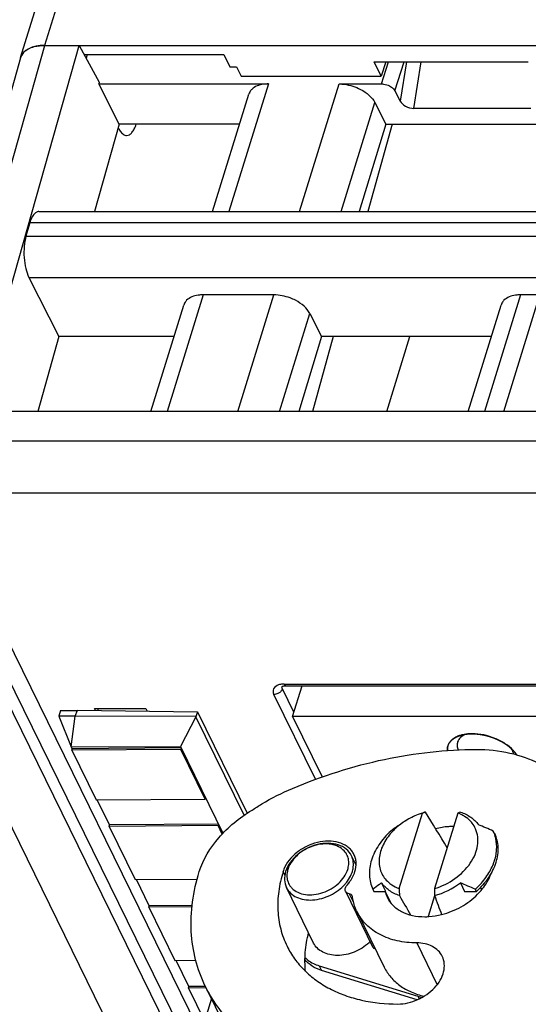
# Model space of a CAD drawing. Header units: millimetres. Extents: x 0 to 420, y 0 to 297.
# Tile 24 of 76: x 162.47 to 171.6, y 54.79 to 72.47. Entities that reach past the tile are written whole.
import ezdxf

# ---------------------------------------------------------------- set-up
doc = ezdxf.new("R2010")
doc.units = ezdxf.units.MM
doc.header["$LTSCALE"] = 23.1
doc.layers.get('0').update_dxf_attribs({"linetype": 'CONTINUOUS'})
doc.layers.add('02___PRT_ALL_AXES', color=7, linetype='CONTINUOUS')

msp = doc.modelspace()

# ---------------------------------------------------------------- linework, layer by layer
at = {"color": 7, "linetype": 'CONTINUOUS'}
for p, q in [((162.4868, 71.78917), (173.70166, 108.08049)), ((161.68098, 65.43555), (163.5392, 72.00698)), ((162.92038, 72.00675), (177.22753, 72.00675)), ((162.92516, 72.00698), (163.5392, 72.00698)), ((163.5392, 72.00698), (163.89881, 71.34406)), ((162.49007, 71.78444), (160.47722, 64.67542)), ((163.62925, 71.84098), (166.13626, 71.84098)), ((163.68414, 71.84098), (163.66317, 71.77845)), ((166.13626, 71.84098), (166.24324, 71.62323)), ((166.24333, 71.62353), (166.36587, 71.62263)), ((166.36596, 71.62293), (166.44734, 71.45732)), ((168.83274, 71.71474), (171.60177, 71.71474)), ((168.95906, 71.45732), (168.83274, 71.71474)), ((169.04537, 71.71474), (168.95906, 71.45732)), ((166.44734, 71.45732), (168.95906, 71.45732)), ((163.89044, 71.31461), (166.936, 71.31475)), ((164.25632, 70.59378), (163.89044, 71.31461)), ((163.89881, 71.34406), (163.89054, 71.31462)), ((168.205, 71.31475), (168.96767, 71.31475)), ((165.93505, 69.02409), (166.58677, 71.13303)), ((169.20902, 71.18949), (169.30139, 71.00715)), ((168.8486, 70.98072), (169.04462, 70.59378)), ((171.64525, 70.87608), (169.5459, 70.87608)), ((164.25632, 70.59378), (163.81246, 69.02409)), ((166.42012, 70.59378), (164.25632, 70.59378)), ((169.04462, 70.59378), (168.56874, 69.02409)), ((169.1603, 70.59378), (168.72416, 69.02409)), ((169.04462, 70.59378), (172.11535, 70.59378)), ((162.81735, 69.02409), (175.68169, 69.02409)), ((162.65489, 68.82228), (162.5853, 68.58108)), ((162.63842, 67.8436), (163.17798, 66.78032)), ((167.03502, 67.52867), (165.76601, 67.52867)), ((171.80918, 67.52867), (171.46124, 67.52867)), ((164.82627, 65.43606), (165.41678, 67.34695)), ((170.52149, 65.43606), (171.11201, 67.34695)), ((167.67861, 67.19464), (167.8885, 66.78032)), ((163.17798, 66.78032), (162.79787, 65.43606)), ((165.24167, 66.78032), (163.17798, 66.78032)), ((167.8885, 66.78032), (167.48096, 65.43606)), ((168.10072, 66.78032), (167.72721, 65.43606)), ((170.9369, 66.78032), (167.8885, 66.78032)), ((169.0619, 65.43606), (169.4773, 66.78032)), ((174.51818, 65.43605), (161.68051, 65.43606)), ((160.52019, 64.2001), (165.59406, 53.86062)), ((167.18348, 60.50705), (167.18354, 60.50722)), ((167.25182, 60.51299), (173.89116, 60.51299)), ((167.37024, 59.96186), (167.54055, 60.51299)), ((163.81558, 60.10427), (164.73664, 60.10427)), ((163.83324, 60.06828), (163.81558, 60.10427)), ((163.87576, 60.06771), (163.88789, 60.10427)), ((164.73664, 60.10427), (164.76035, 60.05596)), ((163.46976, 59.96809), (163.17395, 59.96694)), ((163.17395, 59.96694), (163.3993, 59.41395)), ((163.20576, 60.06846), (163.17434, 59.96694)), ((163.3993, 59.41395), (163.46976, 59.96809)), ((163.46976, 59.96809), (163.5126, 60.07254)), ((165.63997, 59.95973), (163.46976, 59.96809)), ((163.51131, 60.07255), (165.66301, 60.04396)), ((165.63666, 59.95344), (165.35702, 59.42184)), ((165.66302, 60.04394), (165.63568, 59.95545)), ((166.50235, 58.18935), (165.63666, 59.95344)), ((165.66301, 60.04396), (166.55545, 58.22537)), ((173.81767, 59.96186), (167.37024, 59.96186)), ((167.37024, 59.96186), (167.90304, 58.87612)), ((163.3993, 59.41395), (165.35702, 59.42184)), ((163.41553, 59.38088), (163.39979, 59.41295)), ((165.37009, 59.39534), (163.41547, 59.38086)), ((165.35702, 59.42184), (166.12087, 57.86533)), ((165.37012, 59.39534), (165.36205, 59.36923)), ((163.40738, 59.35475), (163.41545, 59.38086)), ((165.36205, 59.36923), (163.40738, 59.35475)), ((163.40738, 59.35475), (163.84461, 58.46378)), ((165.79927, 58.47825), (165.36205, 59.36923)), ((165.79927, 58.47825), (165.80734, 58.50436)), ((163.84461, 58.46378), (165.79927, 58.47825)), ((164.08663, 58.01334), (163.86551, 58.46393)), ((169.2821, 56.87116), (169.70096, 58.22659)), ((170.33935, 58.22659), (169.92049, 56.87116)), ((164.07847, 57.98721), (164.08654, 58.01332)), ((166.03314, 58.00168), (164.07847, 57.98721)), ((164.07847, 57.98721), (164.5462, 57.03407)), ((166.04119, 58.02779), (164.08656, 58.01332)), ((166.04121, 58.02779), (166.03314, 58.00168)), ((166.10718, 57.85079), (166.03314, 58.00168)), ((168.51057, 57.29427), (168.42813, 57.46226)), ((164.5462, 57.03407), (165.65792, 57.04231)), ((164.79839, 56.56291), (164.5671, 57.03423)), ((169.04405, 56.81945), (168.96819, 56.97403)), ((170.38215, 56.97403), (170.45801, 56.81945)), ((167.74915, 55.89498), (167.26108, 56.88956)), ((168.31904, 56.82285), (168.80711, 55.82827)), ((168.3872, 56.77849), (168.47097, 56.6078)), ((168.81208, 56.86007), (168.83201, 56.81945)), ((168.83201, 56.81945), (169.04405, 56.81945)), ((169.13941, 56.6091), (169.03771, 56.81635)), ((170.45801, 56.81945), (170.67004, 56.81945)), ((170.67004, 56.81945), (170.65011, 56.86007)), ((170.74133, 56.88967), (170.76188, 56.84781)), ((164.79024, 56.53679), (164.79831, 56.5629)), ((165.56869, 56.5686), (164.79833, 56.5629)), ((165.56568, 56.54253), (164.79024, 56.53679)), ((164.79024, 56.53679), (165.25797, 55.58365)), ((168.52745, 56.45636), (169.01552, 55.46178)), ((165.25797, 55.58365), (165.633, 55.58643)), ((165.51015, 55.11249), (165.27887, 55.58381)), ((167.84801, 55.48728), (169.61635, 54.94194)), ((169.60707, 54.87447), (167.88869, 55.40439)), ((165.502, 55.08636), (165.51007, 55.11247)), ((165.81971, 55.08872), (165.502, 55.08636)), ((165.502, 55.08636), (165.79091, 54.49762)), ((165.80444, 55.11465), (165.51009, 55.11247)), ((165.80433, 55.12004), (166.2924, 54.12547)), ((165.91412, 54.89632), (165.33348, 53.01737))]:
    msp.add_line(p, q, dxfattribs=at)
at = {"color": 9, "linetype": 'CONTINUOUS'}
for p, q in [((173.85714, 107.39812), (162.92038, 72.00675)), ((160.91391, 64.90363), (162.92516, 72.00698)), ((168.96767, 71.31475), (169.09128, 71.71474)), ((169.20902, 71.18949), (169.37134, 71.71474)), ((169.41441, 71.71474), (169.30139, 71.00715)), ((169.5459, 70.87608), (169.67985, 71.71474)), ((166.936, 71.31475), (166.22813, 69.02409)), ((167.49714, 69.02409), (168.20501, 71.31475)), ((168.24395, 69.02409), (168.8486, 70.98072)), ((175.61625, 68.82228), (162.65489, 68.82228)), ((162.5853, 68.58108), (175.53803, 68.58108)), ((162.63842, 67.8436), (175.29862, 67.84277)), ((165.76601, 67.52867), (165.11935, 65.43606)), ((166.38835, 65.43606), (167.03502, 67.52867)), ((171.46124, 67.52867), (170.81457, 65.43606)), ((171.16252, 65.43606), (171.80918, 67.52867)), ((167.13517, 65.43606), (167.67861, 67.19464)), ((175.00391, 64.90363), (160.91391, 64.90363)), ((165.50989, 53.58822), (160.23735, 64.33252)), ((177.31116, 27.44457), (159.4633, 63.81468)), ((175.04729, 63.97158), (160.9573, 63.97158)), ((160.9573, 63.97158), (165.71963, 54.26696)), ((167.39386, 60.0383), (167.18873, 60.45631)), ((167.21954, 60.54188), (173.85888, 60.54188)), ((167.78201, 58.83297), (167.03485, 60.35551)), ((167.23139, 57.11166), (167.19986, 57.17591)), ((169.92098, 56.73999), (169.8061, 56.36824)), ((169.59837, 55.89648), (169.9663, 55.14672)), ((167.84801, 55.48728), (167.88869, 55.40439)), ((169.61635, 54.94194), (169.64167, 54.89035))]:
    msp.add_line(p, q, dxfattribs=at)
at = {"color": 2, "linetype": 'CONTINUOUS'}
for p, q in [((170.42308, 59.63312), (170.43022, 59.63471)), ((171.12483, 59.50937), (171.12979, 59.50657))]:
    msp.add_line(p, q, dxfattribs=at)
at = {"color": 7, "linetype": 'CONTINUOUS'}
msp.add_lwpolyline([(167.17823, 60.4983), (167.17741, 60.49748), (167.17872, 60.4984), (167.18257, 60.50056), (167.18937, 60.50352), (167.1995, 60.5068), (167.21281, 60.50979), (167.22871, 60.51196), (167.24687, 60.51296), (167.25198, 60.513)], dxfattribs=at)
at = {"color": 9, "linetype": 'CONTINUOUS'}
for centre, radius, start, end in [((167.07733, 60.49656), 0.11849, 330.88032, 335.594317), ((167.2336, 60.48854), 0.05341, 159.732172, 168.794508), ((167.08851, 60.4915), 0.10622, 335.589962, 340.656578), ((167.30705, 60.58464), 0.09739, 206.039047, 210.495763)]:
    msp.add_arc(centre, radius, start, end, dxfattribs=at)
at = {"color": 7, "linetype": 'CONTINUOUS'}
for centre, radius, start, end in [((170.83187, 55.27629), 3.15963, 109.93933, 110.972844), ((171.34099, 56.11618), 2.33604, 114.225578, 115.389965), ((170.24391, 56.88112), 1.10423, 88.918641, 90.001254), ((170.20687, 57.74305), 0.49079, 24.168908, 38.009126), ((166.68718, 48.19967), 10.609, 66.173584, 67.746219), ((170.39907, 57.63188), 0.63526, 13.09426, 25.413346), ((168.1451, 57.3234), 0.36525, 26.535195, 32.144357), ((168.14532, 57.32353), 0.365, 26.131285, 26.532651), ((167.73464, 57.07839), 0.46873, 156.297397, 162.754794), ((167.73309, 57.01062), 0.55826, 158.254991, 162.777702), ((167.94542, 57.33041), 0.5213, 336.517485, 342.759783), ((167.98022, 57.31903), 0.48468, 342.825943, 344.150922), ((167.99847, 57.31407), 0.46578, 344.124443, 349.492728), ((167.7611, 57.44054), 0.73714, 318.612088, 320.212855), ((166.36442, 47.15523), 10.609, 66.173584, 67.746219), ((169.6647, 57.93912), 1.46129, 312.40286, 315.944677), ((169.55839, 56.96112), 0.54793, 194.985529, 200.132078), ((169.55011, 56.95814), 0.53913, 200.137456, 206.13262), ((202.91136, 59.10833), 33.70359, 183.805959, 184.019257), ((212.73592, 56.21145), 42.82052, 179.117242, 179.284751), ((169.82659, 57.62728), 1.21796, 315.324978, 318.354487), ((168.20288, 56.48982), 0.80093, 312.353885, 314.420402), ((170.02379, 56.26484), 1.38422, 252.881968, 256.418665)]:
    msp.add_arc(centre, radius, start, end, dxfattribs=at)
for centre, major_axis, ratio, start_param, end_param in [((163.12862, 71.59256), (0.63707, -0.19686), 0.57243192, 2.06579301, 3.15519034), ((169.4834, 71.01172), (0.18965, -0.07107), 0.60915864, 3.72682523, 5.26390485), ((171.41036, 54.28915), (-5.60953, 9.59106), 0.05537621, -1.2503237, -1.17809372), ((171.41036, 54.28915), (-5.60953, 9.59106), 0.05537621, 1.27951215, 1.3166795), ((171.41036, 54.28915), (-3.73325, 9.59424), 0.05043092, 1.29226794, 1.32881067)]:
    msp.add_ellipse(centre, major_axis=major_axis, ratio=ratio, start_param=start_param, end_param=end_param, dxfattribs=at)
for points, knots in [([(162.54575, 71.88537), (162.5544, 71.89409), (162.59419, 71.92916), (162.64229, 71.95395), (162.68038, 71.96809)], [0, 0, 0, 0, 0.23208953, 1, 1, 1, 1]), ([(162.68038, 71.96809), (162.69798, 71.97462), (162.77578, 71.99858), (162.85788, 72.00675), (162.92038, 72.00675)], [0, 0, 0, 0, 0.23100628, 1, 1, 1, 1]), ([(162.4868, 71.78917), (162.48953, 71.79801), (162.503, 71.83343), (162.52565, 71.86508), (162.54575, 71.88537)], [0, 0, 0, 0, 0.24470662, 1, 1, 1, 1]), ([(166.936, 71.31475), (166.90566, 71.31475), (166.80129, 71.30818), (166.69256, 71.27035), (166.63916, 71.21761)], [0, 0, 0, 0, 0.28787715, 1, 1, 1, 1]), ([(168.205, 71.31475), (168.23728, 71.31475), (168.37041, 71.30551), (168.50102, 71.26413), (168.59064, 71.21761)], [0, 0, 0, 0, 0.24222324, 1, 1, 1, 1]), ([(168.96767, 71.31475), (168.97978, 71.31475), (169.0297, 71.31127), (169.07868, 71.29577), (169.11229, 71.27833)], [0, 0, 0, 0, 0.2422285, 1, 1, 1, 1]), ([(169.11229, 71.27833), (169.12318, 71.27267), (169.16094, 71.25018), (169.19463, 71.21791), (169.20902, 71.18949)], [0, 0, 0, 0, 0.27805098, 1, 1, 1, 1]), ([(166.63916, 71.21761), (166.63302, 71.21155), (166.61058, 71.18686), (166.59405, 71.15666), (166.58674, 71.13304)], [0, 0, 0, 0, 0.25863007, 1, 1, 1, 1]), ([(168.59064, 71.21761), (168.64705, 71.18833), (168.74629, 71.1222), (168.82396, 71.02935), (168.8486, 70.98071)], [0, 0, 0, 0, 0.53824085, 1, 1, 1, 1]), ([(164.24201, 70.5276), (164.25196, 70.50733), (164.27671, 70.46416), (164.32364, 70.40949), (164.37163, 70.39076), (164.39266, 70.39078)], [0, 0, 0, 0, 0.31909229, 0.7027702, 1, 1, 1, 1]), ([(164.39266, 70.39078), (164.40952, 70.3908), (164.4469, 70.4022), (164.49366, 70.44572), (164.53467, 70.5112), (164.55591, 70.56379), (164.56586, 70.59312)], [0, 0, 0, 0, 0.18012422, 0.39683368, 0.66922377, 1, 1, 1, 1]), ([(162.75365, 68.99969), (162.73048, 68.9813), (162.68949, 68.92394), (162.66565, 68.85958), (162.65489, 68.82228)], [0, 0, 0, 0, 0.43241416, 1, 1, 1, 1]), ([(162.78908, 69.01945), (162.78603, 69.01843), (162.77337, 69.0135), (162.76175, 69.00612), (162.75365, 68.99969)], [0, 0, 0, 0, 0.23752189, 1, 1, 1, 1]), ([(162.5853, 68.58108), (162.56835, 68.52231), (162.54767, 68.39435), (162.54721, 68.26517), (162.55206, 68.19782)], [0, 0, 0, 0, 0.47528245, 1, 1, 1, 1]), ([(162.55206, 68.19782), (162.55678, 68.13221), (162.57451, 68.01101), (162.6129, 67.89378), (162.63842, 67.8436)], [0, 0, 0, 0, 0.5388699, 1, 1, 1, 1]), ([(165.76601, 67.52867), (165.73567, 67.52867), (165.6313, 67.5221), (165.52257, 67.48427), (165.46917, 67.43153)], [0, 0, 0, 0, 0.28787715, 1, 1, 1, 1]), ([(167.42065, 67.43153), (167.39067, 67.44709), (167.26888, 67.50118), (167.13448, 67.52867), (167.03502, 67.52867)], [0, 0, 0, 0, 0.2535019, 1, 1, 1, 1]), ([(171.46124, 67.52867), (171.4309, 67.52867), (171.32653, 67.5221), (171.2178, 67.48427), (171.1644, 67.43153)], [0, 0, 0, 0, 0.28787715, 1, 1, 1, 1]), ([(165.46917, 67.43153), (165.46303, 67.42547), (165.4406, 67.40078), (165.42406, 67.37058), (165.41675, 67.34696)], [0, 0, 0, 0, 0.25863007, 1, 1, 1, 1]), ([(167.67861, 67.19464), (167.65397, 67.24328), (167.57632, 67.33615), (167.47706, 67.40225), (167.42065, 67.43153)], [0, 0, 0, 0, 0.46173616, 1, 1, 1, 1]), ([(171.1644, 67.43153), (171.15826, 67.42547), (171.13582, 67.40078), (171.11929, 67.37058), (171.11198, 67.34696)], [0, 0, 0, 0, 0.25863007, 1, 1, 1, 1]), ([(167.37064, 58.6704), (167.90162, 58.89542), (168.98559, 59.24107), (170.11797, 59.36923), (170.67153, 59.36923)], [0, 0, 0, 0, 0.51023113, 1, 1, 1, 1]), ([(170.67153, 59.36923), (170.8732, 59.36923), (171.26289, 59.33073), (171.71789, 59.17151), (172.02549, 58.98264), (172.22214, 58.8164), (172.38572, 58.62544), (172.47126, 58.48307), (172.50739, 58.40943)], [0, 0, 0, 0, 0.27754786, 0.53417285, 0.6554187, 0.77269233, 0.88709897, 1, 1, 1, 1]), ([(166.6424, 58.27964), (166.69945, 58.31797), (166.93215, 58.46597), (167.1795, 58.59092), (167.37064, 58.6704)], [0, 0, 0, 0, 0.24925174, 1, 1, 1, 1]), ([(165.69557, 57.17624), (165.76741, 57.39867), (165.96197, 57.71771), (166.31581, 58.06209), (166.52916, 58.21224), (166.6424, 58.27964)], [0, 0, 0, 0, 0.47400676, 0.73275309, 1, 1, 1, 1]), ([(169.70096, 58.22659), (169.67496, 58.21858), (169.57155, 58.18293), (169.47269, 58.13407), (169.40289, 58.09074)], [0, 0, 0, 0, 0.24877777, 1, 1, 1, 1]), ([(170.45717, 58.16783), (170.44808, 58.17361), (170.41039, 58.1962), (170.37033, 58.21479), (170.33935, 58.22659)], [0, 0, 0, 0, 0.24523707, 1, 1, 1, 1]), ([(170.38244, 58.24651), (170.44789, 58.22465), (170.56985, 58.16581), (170.6676, 58.07085), (170.70491, 58.01846)], [0, 0, 0, 0, 0.51758304, 1, 1, 1, 1]), ([(170.59357, 58.04528), (170.58433, 58.05711), (170.54444, 58.10371), (170.49622, 58.14299), (170.45717, 58.16783)], [0, 0, 0, 0, 0.24502593, 1, 1, 1, 1]), ([(169.29095, 58.01846), (169.27748, 58.00932), (169.22456, 57.97257), (169.17291, 57.93399), (169.13484, 57.9045)], [0, 0, 0, 0, 0.25261067, 1, 1, 1, 1]), ([(169.40289, 58.09074), (169.38556, 58.07999), (169.31812, 58.03586), (169.25492, 57.9852), (169.21102, 57.94401)], [0, 0, 0, 0, 0.25308578, 1, 1, 1, 1]), ([(170.24388, 57.98535), (170.21887, 57.98535), (170.11631, 57.9819), (170.01431, 57.96518), (169.93913, 57.94614)], [0, 0, 0, 0, 0.24386039, 1, 1, 1, 1]), ([(169.13484, 57.9045), (169.05369, 57.83037), (168.91272, 57.67032), (168.77557, 57.39605), (168.73273, 57.11544), (168.77524, 56.93736), (168.81208, 56.86007)], [0, 0, 0, 0, 0.2830539, 0.54318086, 0.77949899, 1, 1, 1, 1]), ([(169.10557, 57.83025), (169.04923, 57.75984), (168.95888, 57.61099), (168.90631, 57.36495), (168.95662, 57.13234), (169.05541, 57.01264), (169.1136, 56.96609)], [0, 0, 0, 0, 0.28155746, 0.5344765, 0.76734066, 1, 1, 1, 1]), ([(169.21102, 57.94401), (169.20146, 57.93504), (169.16434, 57.899), (169.12969, 57.8604), (169.10557, 57.83025)], [0, 0, 0, 0, 0.25365706, 1, 1, 1, 1]), ([(169.92049, 56.87116), (170.0502, 56.91114), (170.29251, 57.03055), (170.53032, 57.26231), (170.65007, 57.47777), (170.69762, 57.63981), (170.70212, 57.79885), (170.67493, 57.89866), (170.65464, 57.944)], [0, 0, 0, 0, 0.28147313, 0.55015439, 0.67402208, 0.78928564, 0.89699091, 1, 1, 1, 1]), ([(170.99279, 57.86389), (171.02963, 57.78659), (171.07214, 57.60851), (171.0293, 57.32791), (170.89216, 57.05364), (170.75119, 56.89359), (170.67004, 56.81945)], [0, 0, 0, 0, 0.22050277, 0.4568198, 0.71694461, 1, 1, 1, 1]), ([(168.45436, 57.51774), (168.44084, 57.53925), (168.40874, 57.58014), (168.32672, 57.65008), (168.19341, 57.71011), (168.00925, 57.73222), (167.81233, 57.70666), (167.61847, 57.63562), (167.39363, 57.49437), (167.26143, 57.33506), (167.21456, 57.21744)], [0, 0, 0, 0, 0.05084046, 0.10314774, 0.21449856, 0.33723633, 0.46993116, 0.60829866, 0.74665736, 1, 1, 1, 1]), ([(168.42813, 57.46226), (168.40607, 57.50722), (168.33774, 57.59093), (168.18831, 57.66729), (168.00815, 57.69351), (167.81407, 57.66954), (167.62322, 57.59802), (167.40599, 57.4556), (167.28219, 57.29328), (167.24592, 57.17591)], [0, 0, 0, 0, 0.10245238, 0.21314327, 0.3359305, 0.46959112, 0.60933037, 0.74866018, 1, 1, 1, 1]), ([(168.31723, 57.52414), (168.29216, 57.55727), (168.22519, 57.61609), (168.09627, 57.66645), (167.94717, 57.68019), (167.73489, 57.64897), (167.49015, 57.52906), (167.34634, 57.36025), (167.30545, 57.26681)], [0, 0, 0, 0, 0.10342828, 0.21591612, 0.33932528, 0.47198499, 0.74611273, 1, 1, 1, 1]), ([(170.71489, 56.923), (170.77537, 56.98554), (170.88175, 57.11741), (170.99243, 57.33634), (171.04338, 57.55964), (171.03377, 57.70739), (171.01782, 57.7758)], [0, 0, 0, 0, 0.27750827, 0.53636273, 0.77594498, 1, 1, 1, 1]), ([(168.3788, 57.35978), (168.37654, 57.38945), (168.36401, 57.44815), (168.33494, 57.50073), (168.31723, 57.52414)], [0, 0, 0, 0, 0.5034345, 1, 1, 1, 1]), ([(168.45644, 57.22913), (168.46383, 57.26912), (168.46777, 57.34972), (168.44516, 57.42757), (168.42813, 57.46226)], [0, 0, 0, 0, 0.51271811, 1, 1, 1, 1]), ([(168.48935, 57.17591), (168.50536, 57.22774), (168.51736, 57.30903), (168.50178, 57.41353), (168.4841, 57.46168), (168.47301, 57.48429)], [0, 0, 0, 0, 0.51614786, 0.76043995, 1, 1, 1, 1]), ([(168.36155, 57.21735), (168.36523, 57.22923), (168.37744, 57.27562), (168.3815, 57.32434), (168.3788, 57.35978)], [0, 0, 0, 0, 0.25913575, 1, 1, 1, 1]), ([(165.80434, 55.12005), (165.73037, 55.27076), (165.61249, 55.59176), (165.53621, 56.10593), (165.56039, 56.64269), (165.64072, 56.99884), (165.69557, 57.17624)], [0, 0, 0, 0, 0.2390801, 0.48291171, 0.73556676, 1, 1, 1, 1]), ([(167.19986, 57.17591), (167.16423, 57.06062), (167.11205, 56.82915), (167.09635, 56.48032), (167.14595, 56.14616), (167.22256, 55.93755), (167.27063, 55.8396)], [0, 0, 0, 0, 0.26442795, 0.51708321, 0.76091644, 1, 1, 1, 1]), ([(167.24592, 57.17591), (167.23105, 57.12779), (167.21619, 57.02927), (167.24038, 56.93174), (167.26108, 56.88956)], [0, 0, 0, 0, 0.51735551, 1, 1, 1, 1]), ([(167.28698, 57.21735), (167.28331, 57.20547), (167.27109, 57.15907), (167.26704, 57.11036), (167.26974, 57.07492)], [0, 0, 0, 0, 0.25913588, 1, 1, 1, 1]), ([(167.36023, 56.8774), (167.39047, 56.84714), (167.46695, 56.79617), (167.60472, 56.75896), (167.7588, 56.75875), (167.97041, 56.80737), (168.20449, 56.94322), (168.33226, 57.12255), (168.36155, 57.21735)], [0, 0, 0, 0, 0.10573101, 0.22163798, 0.34819137, 0.48268861, 0.75473409, 1, 1, 1, 1]), ([(168.32754, 56.96881), (168.33757, 56.98086), (168.37481, 57.02863), (168.4057, 57.0815), (168.42354, 57.12269)], [0, 0, 0, 0, 0.25881579, 1, 1, 1, 1]), ([(168.34241, 56.92726), (168.35954, 56.94615), (168.42108, 57.02067), (168.46833, 57.1079), (168.48935, 57.17591)], [0, 0, 0, 0, 0.26375913, 1, 1, 1, 1]), ([(170.73674, 56.81792), (170.7598, 56.84387), (170.84321, 56.94634), (170.90834, 57.06467), (170.93942, 57.15703)], [0, 0, 0, 0, 0.26265753, 1, 1, 1, 1]), ([(167.26108, 56.88956), (167.27917, 56.85269), (167.33105, 56.78329), (167.44292, 56.70984), (167.58057, 56.66914), (167.79061, 56.66041), (168.05882, 56.73607), (168.24127, 56.87048), (168.31414, 56.95318)], [0, 0, 0, 0, 0.10184604, 0.20949299, 0.32650182, 0.4534763, 0.72667903, 1, 1, 1, 1]), ([(167.26974, 57.07492), (167.27032, 57.06734), (167.27361, 57.03758), (167.28108, 57.00827), (167.28893, 56.98736)], [0, 0, 0, 0, 0.25375827, 1, 1, 1, 1]), ([(167.28893, 56.98736), (167.30045, 56.95671), (167.32291, 56.91782), (167.35236, 56.88527), (167.36023, 56.8774)], [0, 0, 0, 0, 0.74631321, 1, 1, 1, 1]), ([(168.31904, 56.82285), (168.31532, 56.83044), (168.31056, 56.84765), (168.31274, 56.87514), (168.32354, 56.90266), (168.33543, 56.91934), (168.34241, 56.92726)], [0, 0, 0, 0, 0.22447736, 0.46175816, 0.71994417, 1, 1, 1, 1]), ([(168.96819, 56.97403), (168.95473, 56.96488), (168.9018, 56.92813), (168.85016, 56.88955), (168.81208, 56.86007)], [0, 0, 0, 0, 0.25261178, 1, 1, 1, 1]), ([(169.29066, 56.74598), (169.22521, 56.76784), (169.10325, 56.82669), (169.0055, 56.92164), (168.96819, 56.97403)], [0, 0, 0, 0, 0.51758304, 1, 1, 1, 1]), ([(169.1136, 56.96609), (169.12587, 56.95627), (169.17804, 56.91807), (169.2364, 56.88856), (169.2821, 56.87116)], [0, 0, 0, 0, 0.24317352, 1, 1, 1, 1]), ([(168.3872, 56.77849), (168.37259, 56.7806), (168.34504, 56.78945), (168.32485, 56.81102), (168.31904, 56.82285)], [0, 0, 0, 0, 0.5284151, 1, 1, 1, 1]), ([(168.44149, 56.73697), (168.43659, 56.74699), (168.42084, 56.76551), (168.39896, 56.77533), (168.3872, 56.77849)], [0, 0, 0, 0, 0.4779864, 1, 1, 1, 1]), ([(168.44856, 56.71072), (168.44838, 56.71302), (168.44728, 56.72205), (168.44448, 56.73088), (168.44149, 56.73697)], [0, 0, 0, 0, 0.25367953, 1, 1, 1, 1]), ([(170.04604, 56.4051), (170.16808, 56.43578), (170.40285, 56.53051), (170.60548, 56.68271), (170.69269, 56.77095)], [0, 0, 0, 0, 0.50355189, 1, 1, 1, 1]), ([(168.52745, 56.45636), (168.51771, 56.47621), (168.48162, 56.55759), (168.45847, 56.64461), (168.44856, 56.71072)], [0, 0, 0, 0, 0.24861852, 1, 1, 1, 1]), ([(169.06609, 56.72068), (169.09285, 56.66616), (169.16767, 56.56318), (169.32777, 56.44978), (169.52531, 56.38071), (169.66919, 56.36647), (169.74361, 56.36647)], [0, 0, 0, 0, 0.22685215, 0.46504449, 0.72203683, 1, 1, 1, 1]), ([(169.59837, 55.89648), (169.48073, 55.89648), (169.25341, 55.91893), (168.98799, 56.01182), (168.80856, 56.12199), (168.69385, 56.21897), (168.59842, 56.33035), (168.54853, 56.4134), (168.52745, 56.45636)], [0, 0, 0, 0, 0.27755394, 0.53417678, 0.65542343, 0.77269901, 0.88710622, 1, 1, 1, 1]), ([(169.74361, 56.36647), (169.76843, 56.36647), (169.87019, 56.36987), (169.97141, 56.38633), (170.04604, 56.4051)], [0, 0, 0, 0, 0.24389046, 1, 1, 1, 1]), ([(167.60337, 55.3855), (167.59105, 55.49864), (167.5889, 55.73291), (167.62907, 55.96339), (167.65877, 56.07849)], [0, 0, 0, 0, 0.48913566, 1, 1, 1, 1]), ([(168.74248, 55.89794), (168.6654, 55.82766), (168.48588, 55.717), (168.2324, 55.66226), (168.03954, 55.68078), (167.91457, 55.72412), (167.81336, 55.79558), (167.76604, 55.86056), (167.74915, 55.89498)], [0, 0, 0, 0, 0.27797267, 0.54929129, 0.67461618, 0.79047045, 0.89780578, 1, 1, 1, 1]), ([(170.05733, 55.65652), (170.03921, 55.69346), (169.98853, 55.76322), (169.88007, 55.84005), (169.74625, 55.88683), (169.64879, 55.89648), (169.59837, 55.89648)], [0, 0, 0, 0, 0.22684749, 0.46504244, 0.72204064, 1, 1, 1, 1]), ([(167.27063, 55.8396), (167.30978, 55.75982), (167.40243, 55.60558), (167.57965, 55.39871), (167.79268, 55.21862), (168.03806, 55.06798), (168.31209, 54.94883), (168.71733, 54.83196), (169.04101, 54.79982), (169.25948, 54.79982)], [0, 0, 0, 0, 0.11284019, 0.22718528, 0.3443965, 0.46557645, 0.59150602, 0.72260623, 1, 1, 1, 1]), ([(168.80711, 55.82828), (168.81159, 55.81916), (168.82534, 55.80217), (168.84456, 55.79221), (168.85494, 55.78871)], [0, 0, 0, 0, 0.48082124, 1, 1, 1, 1]), ([(167.88869, 55.40439), (167.82984, 55.42254), (167.71972, 55.47175), (167.62877, 55.55204), (167.59294, 55.59683)], [0, 0, 0, 0, 0.51769705, 1, 1, 1, 1]), ([(167.59352, 55.63409), (167.61037, 55.61753), (167.68524, 55.55323), (167.77649, 55.50933), (167.84801, 55.48728)], [0, 0, 0, 0, 0.23990758, 1, 1, 1, 1]), ([(169.25948, 54.79982), (169.38129, 54.79982), (169.56784, 54.84394), (169.78278, 54.96521), (169.92178, 55.08464), (170.02615, 55.2232), (170.08842, 55.37212), (170.10283, 55.52159), (170.07753, 55.61535), (170.05733, 55.65652)], [0, 0, 0, 0, 0.26993951, 0.40942715, 0.54510618, 0.67292672, 0.79055518, 0.8983621, 1, 1, 1, 1]), ([(169.01552, 55.46178), (169.04712, 55.39739), (169.12835, 55.27445), (169.29476, 55.12283), (169.49997, 55.00746), (169.65324, 54.95833), (169.73348, 54.94008)], [0, 0, 0, 0, 0.23486186, 0.47656859, 0.73054682, 1, 1, 1, 1]), ([(171.17374, 54.01404), (170.64934, 53.78952), (169.82406, 53.55767), (168.72136, 53.50095), (167.9483, 53.58627), (167.2442, 53.79696), (166.72768, 54.07686), (166.3776, 54.3557), (166.15, 54.58724), (165.95628, 54.84173), (165.8507, 55.02558), (165.80434, 55.12005)], [0, 0, 0, 0, 0.28491605, 0.42077911, 0.54984027, 0.67138597, 0.78571046, 0.84066837, 0.89446166, 0.94744052, 1, 1, 1, 1])]:
    msp.add_open_spline(points, degree=3, knots=knots, dxfattribs=at)
for points in [[(162.81735, 69.02408), (162.8078, 69.02407), (162.79815, 69.02245), (162.78908, 69.01945)], [(163.20488, 60.07026), (163.24616, 60.07081), (163.28744, 60.07077), (163.32873, 60.07062)], [(163.32873, 60.07062), (163.39074, 60.0704), (163.45276, 60.06991), (163.51477, 60.07073)], [(169.29095, 58.01846), (169.42856, 58.12191), (169.58844, 58.20057), (169.75436, 58.24651)], [(169.91874, 56.74598), (170.08466, 56.79192), (170.24454, 56.87058), (170.38215, 56.97403)]]:
    msp.add_open_spline(points, degree=3, dxfattribs=at)
at = {"color": 9, "linetype": 'CONTINUOUS'}
for points, knots in [([(167.12011, 60.52749), (167.08433, 60.51578), (167.03064, 60.4824), (167.01575, 60.40726), (167.02664, 60.37224), (167.03485, 60.35551)], [0, 0, 0, 0, 0.51505049, 0.74510521, 1, 1, 1, 1]), ([(167.21954, 60.54188), (167.21062, 60.5419), (167.17709, 60.54081), (167.14353, 60.53516), (167.12011, 60.52749)], [0, 0, 0, 0, 0.26574917, 1, 1, 1, 1]), ([(167.18477, 60.46505), (167.18368, 60.46789), (167.18018, 60.47877), (167.17958, 60.49068), (167.18121, 60.49892)], [0, 0, 0, 0, 0.26579768, 1, 1, 1, 1]), ([(167.25182, 60.513), (167.24925, 60.51302), (167.23678, 60.51574), (167.22815, 60.52672), (167.22313, 60.53521)], [0, 0, 0, 0, 0.20656502, 1, 1, 1, 1]), ([(167.12922, 60.38483), (167.12212, 60.38018), (167.09309, 60.36409), (167.05954, 60.35551), (167.03485, 60.35551)], [0, 0, 0, 0, 0.25586799, 1, 1, 1, 1]), ([(167.18085, 60.4389), (167.17794, 60.43368), (167.1642, 60.41266), (167.14518, 60.39528), (167.12922, 60.38483)], [0, 0, 0, 0, 0.2384314, 1, 1, 1, 1])]:
    msp.add_open_spline(points, degree=3, knots=knots, dxfattribs=at)
msp.add_open_spline([(167.18873, 60.45631), (167.18725, 60.45915), (167.18592, 60.46207), (167.18477, 60.46505)], degree=3, dxfattribs=at)
at = {"color": 2, "linetype": 'CONTINUOUS'}
for points, knots in [([(170.15006, 59.35022), (170.15033, 59.35419), (170.15085, 59.36214), (170.15165, 59.37405), (170.1523, 59.38399), (170.15283, 59.39193), (170.15323, 59.39789), (170.15356, 59.40286), (170.15382, 59.40683), (170.15399, 59.40931), (170.15412, 59.4113), (170.15421, 59.41254), (170.15425, 59.41341), (170.15431, 59.4139), (170.15451, 59.41437), (170.15471, 59.41496), (170.15506, 59.41589), (170.15549, 59.41707), (170.15618, 59.41894), (170.15705, 59.42128), (170.15808, 59.4241), (170.15946, 59.42785), (170.16188, 59.43441), (170.16533, 59.44378), (170.16879, 59.45316), (170.1712, 59.45972), (170.17259, 59.46347), (170.17362, 59.46628), (170.17449, 59.46863), (170.17518, 59.4705), (170.17561, 59.47167), (170.17595, 59.47261), (170.17618, 59.47319), (170.17633, 59.47367), (170.1766, 59.47409), (170.17714, 59.4748), (170.17789, 59.47583), (170.17909, 59.47746), (170.18059, 59.4795), (170.183, 59.48277), (170.186, 59.48686), (170.18961, 59.49177), (170.19322, 59.49667), (170.19682, 59.50158), (170.20043, 59.50648), (170.20404, 59.51139), (170.20704, 59.51548), (170.20945, 59.51875), (170.21095, 59.52079), (170.21215, 59.52243), (170.21305, 59.52365), (170.21381, 59.52467), (170.21433, 59.52539), (170.21464, 59.52579), (170.21483, 59.52612), (170.21519, 59.52637), (170.21561, 59.52673), (170.21638, 59.52734), (170.21745, 59.52823), (170.21875, 59.5293), (170.22048, 59.53072), (170.22265, 59.53249), (170.22611, 59.53533), (170.23044, 59.53887), (170.23563, 59.54313), (170.24083, 59.54739), (170.24602, 59.55164), (170.25121, 59.5559), (170.25641, 59.56016), (170.26074, 59.5637), (170.2642, 59.56654), (170.26636, 59.56831), (170.26809, 59.56974), (170.26918, 59.57062), (170.26993, 59.57125), (170.27038, 59.57159), (170.27095, 59.57185), (170.27163, 59.57221), (170.27273, 59.57277), (170.27409, 59.57348), (170.27629, 59.5746), (170.27902, 59.57601), (170.28231, 59.5777), (170.2867, 59.57995), (170.29437, 59.58389), (170.30533, 59.58952), (170.31628, 59.59515), (170.32395, 59.59909), (170.32834, 59.60134), (170.33163, 59.60303), (170.33491, 59.60472), (170.33738, 59.60598), (170.33902, 59.60683), (170.33971, 59.60717), (170.34024, 59.60747), (170.34087, 59.60769), (170.34201, 59.60803), (170.34362, 59.60853), (170.34621, 59.60933), (170.34944, 59.61033), (170.3546, 59.61193), (170.36106, 59.61393), (170.36882, 59.61633), (170.37915, 59.61953), (170.39207, 59.62352), (170.40758, 59.62832), (170.41791, 59.63152), (170.42308, 59.63312)], [0, 0, 0, 0, 0.03125, 0.0625, 0.09375, 0.109375, 0.125, 0.140625, 0.1484375, 0.15625, 0.16015625, 0.1640625, 0.16601562, 0.16699219, 0.16796875, 0.16992188, 0.171875, 0.17578125, 0.1796875, 0.1875, 0.1953125, 0.203125, 0.21875, 0.25, 0.28125, 0.296875, 0.3046875, 0.3125, 0.3203125, 0.32421875, 0.328125, 0.33007812, 0.33203125, 0.33300781, 0.33398438, 0.3359375, 0.33984375, 0.34375, 0.3515625, 0.359375, 0.375, 0.390625, 0.40625, 0.421875, 0.4375, 0.453125, 0.46875, 0.4765625, 0.484375, 0.48828125, 0.4921875, 0.49609375, 0.49804688, 0.49902344, 0.5, 0.50097656, 0.50195312, 0.50390625, 0.5078125, 0.51171875, 0.515625, 0.5234375, 0.53125, 0.546875, 0.5625, 0.578125, 0.59375, 0.609375, 0.625, 0.640625, 0.6484375, 0.65625, 0.66015625, 0.6640625, 0.66601562, 0.66699219, 0.66796875, 0.66992188, 0.671875, 0.67578125, 0.6796875, 0.6875, 0.6953125, 0.703125, 0.71875, 0.75, 0.78125, 0.796875, 0.8046875, 0.8125, 0.8203125, 0.828125, 0.83007812, 0.83203125, 0.83300781, 0.83398438, 0.8359375, 0.83984375, 0.84375, 0.8515625, 0.859375, 0.875, 0.890625, 0.90625, 0.9375, 0.96875, 1, 1, 1, 1]), ([(170.43022, 59.63471), (170.43209, 59.6351), (170.43489, 59.63569), (170.43864, 59.63647), (170.441, 59.63693), (170.44289, 59.6373), (170.44408, 59.63754), (170.44489, 59.6377), (170.44538, 59.63779), (170.446, 59.63791), (170.44674, 59.63804), (170.44793, 59.63826), (170.44942, 59.63854), (170.45121, 59.63887), (170.4527, 59.63914), (170.45375, 59.63933), (170.45433, 59.63944), (170.45481, 59.63953), (170.45514, 59.63958), (170.45563, 59.63967), (170.45647, 59.63981), (170.45767, 59.64002), (170.45912, 59.64026), (170.46032, 59.64047), (170.46128, 59.64063), (170.46189, 59.64074), (170.46235, 59.64082), (170.46293, 59.64091), (170.46401, 59.64108), (170.46552, 59.64132), (170.46735, 59.64161), (170.46917, 59.64189), (170.471, 59.64218), (170.4728, 59.64246), (170.47508, 59.64279), (170.47798, 59.64321), (170.48028, 59.64354), (170.48144, 59.6437)], [0, 0, 0, 0, 0.125, 0.1875, 0.25, 0.28125, 0.3125, 0.328125, 0.3359375, 0.34375, 0.359375, 0.375, 0.40625, 0.4375, 0.46875, 0.484375, 0.4921875, 0.5, 0.5078125, 0.515625, 0.53125, 0.5625, 0.59375, 0.625, 0.640625, 0.65625, 0.6640625, 0.671875, 0.6875, 0.71875, 0.75, 0.78125, 0.8125, 0.84375, 0.875, 0.9375, 1, 1, 1, 1]), ([(170.48144, 59.6437), (170.48591, 59.64426), (170.49152, 59.64495), (170.49821, 59.64582), (170.50275, 59.6463), (170.50844, 59.64686), (170.51412, 59.64744), (170.51868, 59.64788), (170.52331, 59.64822), (170.52792, 59.64859), (170.53255, 59.64894), (170.53599, 59.64923), (170.53952, 59.6494), (170.5442, 59.64966), (170.54889, 59.64991), (170.55356, 59.65018), (170.55829, 59.65036), (170.56422, 59.65054), (170.57014, 59.65074), (170.5749, 59.65087), (170.58214, 59.65092), (170.58815, 59.651), (170.59296, 59.65105)], [0, 0, 0, 0, 0.125, 0.15625, 0.1875, 0.25, 0.3125, 0.34375, 0.375, 0.4375, 0.46875, 0.5, 0.53125, 0.5625, 0.625, 0.65625, 0.6875, 0.75, 0.8125, 0.84375, 0.875, 1, 1, 1, 1]), ([(170.59296, 59.65105), (170.59781, 59.651), (170.60388, 59.65092), (170.61114, 59.65088), (170.61602, 59.65074), (170.62214, 59.65054), (170.62825, 59.65036), (170.63315, 59.65019), (170.63686, 59.64998), (170.64055, 59.64979), (170.64425, 59.6496), (170.64734, 59.64944), (170.64949, 59.64933), (170.65074, 59.64926), (170.65162, 59.64922), (170.6527, 59.64914), (170.65407, 59.64904), (170.65649, 59.64886), (170.65994, 59.64861), (170.66408, 59.64831), (170.66753, 59.64806), (170.6703, 59.64786), (170.67201, 59.64773), (170.67342, 59.64763), (170.67469, 59.64752), (170.67686, 59.64731), (170.68, 59.64702), (170.68375, 59.64666), (170.6875, 59.64631), (170.69063, 59.64602), (170.69281, 59.64581), (170.69408, 59.64569), (170.69545, 59.64553), (170.69712, 59.64534), (170.70117, 59.64488), (170.70723, 59.64418), (170.71263, 59.64357), (170.71532, 59.64326)], [0, 0, 0, 0, 0.125, 0.15625, 0.1875, 0.25, 0.3125, 0.34375, 0.375, 0.40625, 0.4375, 0.46875, 0.484375, 0.4921875, 0.5, 0.5078125, 0.515625, 0.53125, 0.5625, 0.59375, 0.625, 0.640625, 0.65625, 0.6640625, 0.671875, 0.6875, 0.71875, 0.75, 0.78125, 0.8125, 0.828125, 0.8359375, 0.84375, 0.859375, 0.875, 0.9375, 1, 1, 1, 1]), ([(170.71532, 59.64326), (170.71756, 59.64297), (170.72093, 59.64254), (170.72541, 59.64195), (170.72822, 59.64156), (170.73046, 59.64125), (170.73188, 59.64106), (170.73284, 59.64093), (170.73343, 59.64085), (170.73416, 59.64074), (170.73503, 59.64061), (170.73644, 59.6404), (170.73819, 59.64014), (170.7403, 59.63983), (170.74205, 59.63958), (170.74329, 59.63939), (170.74398, 59.63929), (170.74455, 59.63921), (170.74493, 59.63915), (170.74551, 59.63906), (170.74648, 59.6389), (170.7479, 59.63868), (170.74958, 59.63842), (170.75099, 59.6382), (170.75211, 59.63802), (170.75283, 59.63791), (170.75337, 59.63783), (170.75404, 59.63771), (170.75529, 59.63751), (170.75704, 59.63721), (170.75916, 59.63686), (170.76127, 59.63651), (170.76339, 59.63616), (170.76548, 59.63581), (170.76815, 59.63533), (170.77152, 59.63474), (170.77421, 59.63426), (170.77556, 59.63402)], [0, 0, 0, 0, 0.125, 0.1875, 0.25, 0.28125, 0.3125, 0.328125, 0.3359375, 0.34375, 0.359375, 0.375, 0.40625, 0.4375, 0.46875, 0.484375, 0.4921875, 0.5, 0.5078125, 0.515625, 0.53125, 0.5625, 0.59375, 0.625, 0.640625, 0.65625, 0.6640625, 0.671875, 0.6875, 0.71875, 0.75, 0.78125, 0.8125, 0.84375, 0.875, 0.9375, 1, 1, 1, 1]), ([(170.77556, 59.63402), (170.78064, 59.63305), (170.78698, 59.63182), (170.7946, 59.63039), (170.79968, 59.62934), (170.80603, 59.62798), (170.81365, 59.62641), (170.82127, 59.6247), (170.82888, 59.62293), (170.83649, 59.62123), (170.84409, 59.61929), (170.85169, 59.61742), (170.85928, 59.6155), (170.86559, 59.61378), (170.87063, 59.61243), (170.8738, 59.61157), (170.8763, 59.61092), (170.87828, 59.61035), (170.8803, 59.60977), (170.88433, 59.60861), (170.89037, 59.60687), (170.89573, 59.60532), (170.89842, 59.60455)], [0, 0, 0, 0, 0.125, 0.15625, 0.1875, 0.25, 0.3125, 0.375, 0.4375, 0.5, 0.5625, 0.625, 0.6875, 0.75, 0.78125, 0.8125, 0.828125, 0.84375, 0.859375, 0.875, 0.9375, 1, 1, 1, 1]), ([(170.89842, 59.60455), (170.89953, 59.60421), (170.9012, 59.6037), (170.90343, 59.60303), (170.90482, 59.60261), (170.90593, 59.60227), (170.90664, 59.60206), (170.90717, 59.6019), (170.90784, 59.60169), (170.90907, 59.6013), (170.91079, 59.60076), (170.91288, 59.60011), (170.91496, 59.59946), (170.91669, 59.59892), (170.91792, 59.59853), (170.91859, 59.59833), (170.91911, 59.59815), (170.91982, 59.59793), (170.92092, 59.59757), (170.92231, 59.59712), (170.92396, 59.59659), (170.92535, 59.59614), (170.92631, 59.59583), (170.92688, 59.59565), (170.92726, 59.59553), (170.92781, 59.59534), (170.92849, 59.59512), (170.9297, 59.59471), (170.93142, 59.59414), (170.93349, 59.59345), (170.93625, 59.59253), (170.9397, 59.59138), (170.94313, 59.59019), (170.94588, 59.58925), (170.94759, 59.58866), (170.94898, 59.58818), (170.95028, 59.58772), (170.95251, 59.58693), (170.95572, 59.58579), (170.95828, 59.58489), (170.95956, 59.58443)], [0, 0, 0, 0, 0.0625, 0.09375, 0.125, 0.140625, 0.15625, 0.1640625, 0.171875, 0.1875, 0.21875, 0.25, 0.28125, 0.3125, 0.328125, 0.3359375, 0.34375, 0.359375, 0.375, 0.40625, 0.4375, 0.46875, 0.484375, 0.4921875, 0.5, 0.5078125, 0.515625, 0.53125, 0.5625, 0.59375, 0.625, 0.6875, 0.75, 0.78125, 0.8125, 0.828125, 0.84375, 0.875, 0.9375, 1, 1, 1, 1]), ([(170.95956, 59.58443), (170.96173, 59.58363), (170.965, 59.58242), (170.96935, 59.58082), (170.97207, 59.57981), (170.97424, 59.57901), (170.97562, 59.5785), (170.97668, 59.57811), (170.97787, 59.57766), (170.98001, 59.57682), (170.98304, 59.57565), (170.98789, 59.57376), (170.99397, 59.57142), (171.0012, 59.56849), (171.0084, 59.56552), (171.01564, 59.56261), (171.02273, 59.55949), (171.02987, 59.55643), (171.03698, 59.55333), (171.04283, 59.55065), (171.04752, 59.54853), (171.05047, 59.54719), (171.05279, 59.54614), (171.05463, 59.54528), (171.0565, 59.54438), (171.06022, 59.54261), (171.06581, 59.53994), (171.07078, 59.53757), (171.07327, 59.53638)], [0, 0, 0, 0, 0.0625, 0.09375, 0.125, 0.140625, 0.15625, 0.1640625, 0.171875, 0.1875, 0.21875, 0.25, 0.3125, 0.375, 0.4375, 0.5, 0.5625, 0.625, 0.6875, 0.75, 0.78125, 0.8125, 0.828125, 0.84375, 0.859375, 0.875, 0.9375, 1, 1, 1, 1]), ([(171.07327, 59.53638), (171.0753, 59.53537), (171.07835, 59.53387), (171.08241, 59.53185), (171.08544, 59.53031), (171.08847, 59.52879), (171.09098, 59.5275), (171.09299, 59.52646), (171.09449, 59.52569), (171.09575, 59.52504), (171.09662, 59.52459), (171.09713, 59.52432), (171.09748, 59.52415), (171.09797, 59.52388), (171.09859, 59.52356), (171.09968, 59.52298), (171.10123, 59.52217), (171.1031, 59.52118), (171.10465, 59.52036), (171.1059, 59.5197), (171.10666, 59.5193), (171.10731, 59.51896), (171.10783, 59.51868), (171.10867, 59.51822), (171.10991, 59.51755), (171.11139, 59.51675), (171.11287, 59.51595), (171.11411, 59.51528), (171.11496, 59.51482), (171.11547, 59.51454), (171.11608, 59.5142), (171.11681, 59.5138), (171.1186, 59.51281), (171.12127, 59.51134), (171.12364, 59.51002), (171.12483, 59.50937)], [0, 0, 0, 0, 0.125, 0.1875, 0.25, 0.3125, 0.375, 0.40625, 0.4375, 0.46875, 0.484375, 0.4921875, 0.5, 0.5078125, 0.515625, 0.53125, 0.5625, 0.59375, 0.625, 0.640625, 0.65625, 0.6640625, 0.671875, 0.6875, 0.71875, 0.75, 0.78125, 0.8125, 0.828125, 0.8359375, 0.84375, 0.859375, 0.875, 0.9375, 1, 1, 1, 1]), ([(171.12979, 59.50657), (171.13172, 59.50547), (171.13461, 59.50381), (171.13845, 59.5016), (171.14084, 59.5002), (171.14275, 59.49908), (171.14395, 59.49838), (171.14477, 59.4979), (171.14527, 59.49761), (171.14588, 59.49724), (171.14661, 59.4968), (171.1478, 59.49609), (171.14927, 59.49521), (171.15105, 59.49415), (171.15252, 59.49327), (171.15356, 59.49264), (171.15414, 59.4923), (171.15462, 59.49201), (171.15493, 59.49182), (171.15541, 59.49153), (171.15622, 59.49103), (171.1574, 59.49031), (171.1588, 59.48945), (171.16067, 59.48831), (171.163, 59.48687), (171.16532, 59.48542), (171.16717, 59.48426), (171.16834, 59.48354), (171.16913, 59.48304), (171.16962, 59.48273), (171.17023, 59.48234), (171.17095, 59.48188), (171.17213, 59.48112), (171.1736, 59.48019), (171.17595, 59.47868), (171.17772, 59.47756), (171.17889, 59.4768)], [0, 0, 0, 0, 0.125, 0.1875, 0.25, 0.28125, 0.3125, 0.328125, 0.3359375, 0.34375, 0.359375, 0.375, 0.40625, 0.4375, 0.46875, 0.484375, 0.4921875, 0.5, 0.5078125, 0.515625, 0.53125, 0.5625, 0.59375, 0.625, 0.6875, 0.75, 0.78125, 0.8125, 0.828125, 0.8359375, 0.84375, 0.859375, 0.875, 0.90625, 0.9375, 1, 1, 1, 1]), ([(171.17889, 59.4768), (171.18294, 59.47412), (171.18799, 59.47076), (171.19409, 59.46675), (171.19806, 59.46403), (171.20298, 59.4606), (171.20793, 59.45718), (171.21186, 59.45443), (171.21473, 59.45233), (171.21762, 59.45024), (171.22051, 59.44814), (171.22292, 59.4464), (171.22459, 59.44518), (171.22556, 59.44447), (171.22626, 59.44398), (171.22706, 59.44336), (171.22809, 59.44257), (171.22991, 59.44119), (171.23251, 59.43921), (171.23562, 59.43684), (171.23821, 59.43486), (171.24029, 59.43328), (171.24158, 59.4323), (171.24264, 59.4315), (171.24357, 59.43076), (171.24514, 59.4295), (171.24741, 59.42768), (171.25012, 59.42551), (171.25284, 59.42334), (171.2551, 59.42152), (171.2569, 59.4201), (171.25876, 59.41855), (171.26205, 59.41578), (171.26673, 59.41185), (171.27047, 59.4087), (171.27234, 59.40713)], [0, 0, 0, 0, 0.125, 0.15625, 0.1875, 0.25, 0.3125, 0.34375, 0.375, 0.40625, 0.4375, 0.46875, 0.484375, 0.4921875, 0.5, 0.5078125, 0.515625, 0.53125, 0.5625, 0.59375, 0.625, 0.640625, 0.65625, 0.6640625, 0.671875, 0.6875, 0.71875, 0.75, 0.78125, 0.8125, 0.828125, 0.84375, 0.875, 0.9375, 1, 1, 1, 1]), ([(171.27234, 59.40713), (171.27386, 59.4058), (171.27614, 59.40382), (171.27917, 59.40117), (171.28103, 59.39951), (171.28252, 59.39818), (171.28346, 59.39734), (171.2841, 59.39677), (171.28449, 59.39642), (171.28497, 59.39598), (171.28553, 59.39547), (171.28645, 59.39463), (171.2876, 59.39358), (171.28897, 59.39233), (171.29011, 59.39128), (171.29092, 59.39055), (171.29137, 59.39013), (171.29174, 59.3898), (171.29199, 59.38957), (171.29235, 59.38922), (171.29298, 59.38864), (171.29388, 59.38779), (171.29496, 59.38678), (171.29586, 59.38594), (171.29658, 59.38527), (171.29704, 59.38484), (171.29738, 59.38452), (171.29781, 59.38411), (171.29859, 59.38336), (171.29969, 59.38231), (171.30101, 59.38103), (171.30233, 59.37976), (171.30366, 59.37849), (171.30497, 59.37723), (171.30745, 59.37476), (171.30955, 59.3727), (171.31123, 59.37105)], [0, 0, 0, 0, 0.125, 0.1875, 0.25, 0.28125, 0.3125, 0.328125, 0.3359375, 0.34375, 0.359375, 0.375, 0.40625, 0.4375, 0.46875, 0.484375, 0.4921875, 0.5, 0.5078125, 0.515625, 0.53125, 0.5625, 0.59375, 0.625, 0.640625, 0.65625, 0.6640625, 0.671875, 0.6875, 0.71875, 0.75, 0.78125, 0.8125, 0.84375, 0.875, 1, 1, 1, 1]), ([(171.31123, 59.37105), (171.31306, 59.36915), (171.31672, 59.36537), (171.32129, 59.36063), (171.32451, 59.35732), (171.32632, 59.35542), (171.32804, 59.3535), (171.33021, 59.35111), (171.33281, 59.34824), (171.33541, 59.34536), (171.33758, 59.34296), (171.33909, 59.3413), (171.33996, 59.34032), (171.34086, 59.33925), (171.34196, 59.33794), (171.34374, 59.33582), (171.34596, 59.33319), (171.34863, 59.33002), (171.35085, 59.32738), (171.35241, 59.32553), (171.35329, 59.32448), (171.35399, 59.32367), (171.35452, 59.32296), (171.3553, 59.32197), (171.35662, 59.32027), (171.35853, 59.31783), (171.36081, 59.3149), (171.36271, 59.31246), (171.36423, 59.31051), (171.36518, 59.30928), (171.36594, 59.30832), (171.36671, 59.30727), (171.36806, 59.30538), (171.36998, 59.30271), (171.37229, 59.29949), (171.3746, 59.29627), (171.37652, 59.29359), (171.37788, 59.29171), (171.37863, 59.29065), (171.37929, 59.28962), (171.38015, 59.28833), (171.38217, 59.28524), (171.38523, 59.28059), (171.38793, 59.27646), (171.38929, 59.2744)], [0, 0, 0, 0, 0.0625, 0.125, 0.15625, 0.171875, 0.1875, 0.21875, 0.25, 0.28125, 0.3125, 0.328125, 0.3359375, 0.34375, 0.359375, 0.375, 0.40625, 0.4375, 0.46875, 0.484375, 0.4921875, 0.5, 0.5078125, 0.515625, 0.53125, 0.5625, 0.59375, 0.625, 0.640625, 0.65625, 0.6640625, 0.671875, 0.6875, 0.71875, 0.75, 0.78125, 0.8125, 0.828125, 0.8359375, 0.84375, 0.859375, 0.875, 0.9375, 1, 1, 1, 1])]:
    msp.add_open_spline(points, degree=3, knots=knots, dxfattribs=at)
at = {"layer": '02___PRT_ALL_AXES', "color": 7, "linetype": 'CONTINUOUS'}
msp.add_arc((170.98856, 59.02333), 0.47288, 32.104454, 35.157727, dxfattribs=at)
for points, knots in [([(170.33407, 59.60493), (170.32353, 59.60051), (170.28457, 59.58245), (170.24829, 59.55808), (170.22533, 59.53648)], [0, 0, 0, 0, 0.26622869, 1, 1, 1, 1]), ([(170.48463, 59.64438), (170.44873, 59.63114), (170.38427, 59.59693), (170.34187, 59.53519), (170.33222, 59.50393)], [0, 0, 0, 0, 0.53906255, 1, 1, 1, 1]), ([(170.41911, 59.6322), (170.41159, 59.63044), (170.38273, 59.62307), (170.35442, 59.61348), (170.33407, 59.60493)], [0, 0, 0, 0, 0.25914325, 1, 1, 1, 1]), ([(170.59296, 59.65105), (170.57771, 59.65105), (170.51937, 59.64956), (170.46107, 59.64206), (170.41911, 59.6322)], [0, 0, 0, 0, 0.26144488, 1, 1, 1, 1]), ([(171.33093, 59.35042), (171.2888, 59.39652), (171.18547, 59.48074), (170.94362, 59.60539), (170.73271, 59.65105), (170.59296, 59.65105)], [0, 0, 0, 0, 0.2301022, 0.48505188, 1, 1, 1, 1]), ([(170.22533, 59.53648), (170.2, 59.51265), (170.15798, 59.45505), (170.14777, 59.38423), (170.15006, 59.3504)], [0, 0, 0, 0, 0.50627449, 1, 1, 1, 1]), ([(170.33222, 59.50393), (170.32539, 59.4818), (170.32085, 59.43202), (170.33464, 59.38448), (170.34483, 59.36124)], [0, 0, 0, 0, 0.47707193, 1, 1, 1, 1]), ([(171.28442, 59.39644), (171.28819, 59.39109), (171.30211, 59.37028), (171.31386, 59.34797), (171.3208, 59.33083)], [0, 0, 0, 0, 0.26135837, 1, 1, 1, 1]), ([(171.37518, 59.29562), (171.37189, 59.30029), (171.35804, 59.31926), (171.34292, 59.3373), (171.33093, 59.35042)], [0, 0, 0, 0, 0.24314522, 1, 1, 1, 1])]:
    msp.add_open_spline(points, degree=3, knots=knots, dxfattribs=at)
msp.add_open_spline([(171.3208, 59.33083), (171.32615, 59.31761), (171.3305, 59.3039), (171.33347, 59.28995)], degree=3, dxfattribs=at)

doc.saveas('drawing.dxf')
